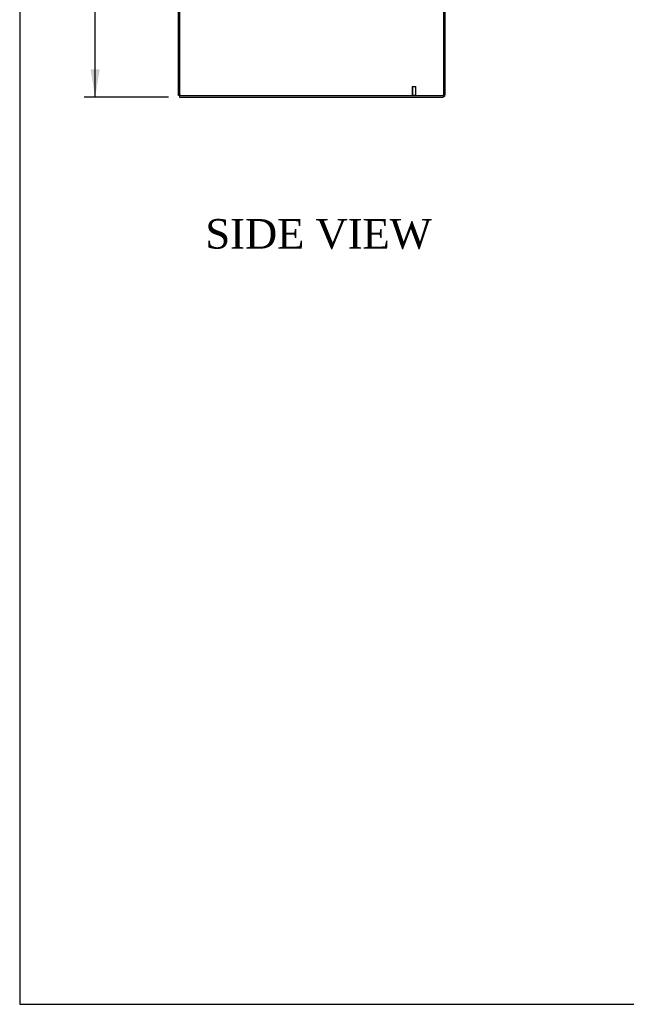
# Model space of a CAD drawing. Header units: inches. Extents: x 1 to 299, y -2 to 199.
# Tile 1 of 75: x 1 to 42, y 1 to 67. Entities that reach past the tile are written whole.
import ezdxf
from ezdxf.enums import TextEntityAlignment as Align
from ezdxf.lldxf.tags import DXFTag

# ---------------------------------------------------------------- set-up
doc = ezdxf.new("R2010")
doc.units = ezdxf.units.IN
doc.header["$MEASUREMENT"] = 0
for name, color, linetype in [('COM71177-1', 7, 'Continuous'), ('COM71180-1', 7, 'Continuous'), ('Default', 7, 'Continuous'), ('STD26258', 7, 'Continuous')]:
    doc.layers.add(name, color=color, linetype=linetype)
doc.styles.add('SEACAD_Times_New_Roman', font='times.ttf')
tags = doc.linetypes.add('HIDDEN2', pattern=[0.1875, 0.125, -0.0625]).pattern_tags.tags
tags[6:7] = [DXFTag(74, 4), DXFTag(75, 0), DXFTag(340, '0'), DXFTag(46, 0.0), DXFTag(50, 0.0), DXFTag(44, 0.0), DXFTag(45, 0.0)]
tags[4:5] = [DXFTag(74, 4), DXFTag(75, 0), DXFTag(340, '0'), DXFTag(46, 0.0), DXFTag(50, 0.0), DXFTag(44, 0.0), DXFTag(45, 0.0)]
doc.dimstyles.new('HAMMOND_(STH_-_300x200)', dxfattribs={"dimtxt": 1.5, "dimasz": 1.875, "dimexe": 0.75, "dimexo": 0.75, "dimgap": 0.375, "dimtad": 0, "dimtih": 1, "dimtoh": 1, "dimzin": 0, "dimdsep": 46, "dimtxsty": 'SEACAD_Times_New_Roman', "dimblk1": '_SE_FILLED', "dimblk2": '_SE_FILLED', "dimsah": 1, "dimcen": 0.75, "dimadec": 0, "dimazin": 0, "dimtfac": 0.8, "dimtofl": 0, "dimtmove": 0, "dimatfit": 3, "dimfxl": 1, "dimtolj": 1, "dimtzin": 0, "dimarcsym": 0})

# ---------------------------------------------------------------- blocks, each defined once
blk = doc.blocks.new('SE3')
at = {"layer": 'COM71177-1', "color": 7, "linetype": 'Continuous'}
for p, q in [((12.138, 62.17), (12.138, 134.04)), ((30.103, 69.42), (30.103, 62.17)), ((12.298, 62.17), (12.138, 62.17)), ((12.298, 62.17), (30.103, 62.17))]:
    blk.add_line(p, q, dxfattribs=at)
at = {"layer": 'COM71177-1', "color": 7, "linetype": 'HIDDEN2'}
blk.add_line((12.233, 62.17), (12.233, 134.04), dxfattribs=at)
at = {"layer": 'COM71180-1', "color": 7, "linetype": 'Continuous'}
for p, q in [((30.198, 69.42), (30.198, 62.218)), ((12.198, 62.17), (12.198, 62.075)), ((12.198, 62.075), (30.055, 62.075))]:
    blk.add_line(p, q, dxfattribs=at)
blk.add_arc((30.055, 62.218), 0.143, 270, 0, dxfattribs=at)
at = {"layer": 'COM71180-1', "color": 7, "linetype": 'HIDDEN2'}
blk.add_arc((30.055, 62.218), 0.048, 270, 0, dxfattribs=at)
at = {"layer": 'STD26258', "color": 7, "linetype": 'HIDDEN2'}
for p, q in [((27.978, 62.795), (28.228, 62.795)), ((27.978, 62.795), (27.978, 62.201)), ((28.008, 62.795), (28.008, 62.201)), ((28.197, 62.795), (28.197, 62.201)), ((28.228, 62.201), (28.228, 62.795)), ((27.946, 62.201), (28.259, 62.201)), ((27.946, 62.201), (27.946, 62.17)), ((28.259, 62.17), (28.259, 62.201))]:
    blk.add_line(p, q, dxfattribs=at)
blk = doc.blocks.new('DMBLK2831')
at = {"layer": 'Default', "linetype": 'Continuous'}
for points in [[(6.171, 135.456), (6.796, 135.456), (6.484, 137.331)], [(6.171, 63.95), (6.484, 62.075), (6.796, 63.95)]]:
    blk.add_hatch(color=7, dxfattribs=at).paths.add_polyline_path(points)
at = {"layer": 'Default', "color": 7, "linetype": 'Continuous'}
for p, q in [((20.416, 137.331), (5.734, 137.331)), ((6.484, 100.978), (6.484, 137.331)), ((6.484, 62.075), (6.484, 98.953)), ((11.448, 62.075), (5.734, 62.075))]:
    blk.add_line(p, q, dxfattribs=at)
at = {"layer": 'Default', "color": 7, "linetype": 'Continuous', "style": 'SEACAD_Times_New_Roman'}
blk.add_text('75.26', height=1.5, dxfattribs=at).set_placement((3.924, 100.453), align=Align.TOP_LEFT)
blk = doc.blocks.new('_SE_FILLED')
at = {"color": 0}
blk.add_line((0, 0), (-1, 0), dxfattribs=at)
blk.add_solid([(0, 0), (-1, -0.1665), (-1, 0.1665), (0, 0)], dxfattribs=at)
blk = doc.blocks.new('BORDER')
at = {"layer": 'Default', "color": 7, "linetype": 'Continuous'}
for p, q in [((-41.86, 27.86), (-41.86, 0)), ((-41.86, 0), (0, 0))]:
    blk.add_line(p, q, dxfattribs=at)

msp = doc.modelspace()

# ---------------------------------------------------------------- block references
at = {"layer": 'Default', "color": 7, "xscale": 7.12, "yscale": 7.12, "zscale": 7.12}
msp.add_blockref('BORDER', (299.411, 0.564), dxfattribs=at)
at = {"layer": 'Default'}
msp.add_blockref('SE3', (0, 0), dxfattribs=at)

# ---------------------------------------------------------------- texts
at = {"layer": 'Default', "color": 7, "linetype": 'Continuous', "style": 'SEACAD_Times_New_Roman'}
msp.add_text('SIDE VIEW', height=2, dxfattribs=at).set_placement((13.956, 53.802), align=Align.TOP_LEFT)

# ---------------------------------------------------------------- dimensions: what is measured, and where the dimension line sits
at = {"layer": 'Default', "color": 7, "linetype": 'Continuous'}
dim = msp.add_linear_dim(base=(6.484, 137.331), p1=(12.198, 62.075), p2=(21.166, 137.331), angle=90, text='\\A1;<>', dimstyle='HAMMOND_(STH_-_300x200)', dxfattribs=at)
dim.commit()
dim.dimension.update_dxf_attribs({"geometry": 'DMBLK2831', "text_midpoint": (6.484, 99.703), "dimtype": 160})

doc.saveas('drawing.dxf')
